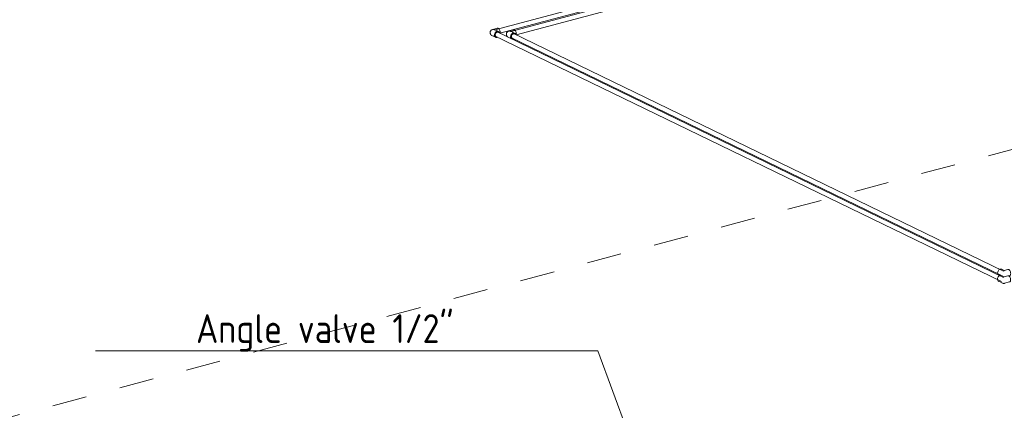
# Model space of a CAD drawing. Header units: millimetres. Extents: x 37081 to 77972, y -4495 to 22354.
# Tile 46 of 109: x 42641 to 46912, y 3707 to 5401. Entities that reach past the tile are written whole.
import ezdxf

# ---------------------------------------------------------------- set-up
doc = ezdxf.new("R2010")
doc.units = ezdxf.units.MM
doc.linetypes.add('ADSK_Скрыто', pattern=[300, 150, -150])
for name, color, linetype, lineweight in [('G-____-____-SYMB', 111, 'ADSK_Скрыто', 20), ('P-PIPE-____-IDEN', 2, 'Continuous', 20), ('P-PIPE-____-OTLN', 3, 'Continuous', 20)]:
    doc.layers.add(name, color=color, linetype=linetype, lineweight=lineweight)
doc.styles.add('GOST Common_1', font='GOST_Common.ttf', dxfattribs={"width": 0.9, "height": 125})

# ---------------------------------------------------------------- blocks, each defined once
blk = doc.blocks.new('ADSK_Полипропилен_Отвод - Универсальный-V94-_3D_ копия 2')
at = {"layer": 'P-PIPE-____-OTLN', "color": 220}
for p, q in [((44713, 5363.9), (44691.7, 5358.2)), ((44717.2, 5349.6), (44706, 5355.1)), ((44689.2, 5332.1), (44705, 5324.4))]:
    blk.add_line(p, q, dxfattribs=at)
for points in [[(44689.2, 5332.1, 0), (44688.8, 5332.3, 0), (44688.3, 5332.5, 0), (44687.8, 5332.8, 0), (44687.3, 5333.2, 0), (44686.8, 5333.6, 0), (44686.2, 5334, 0), (44685.6, 5334.6, 0), (44685, 5335.2, 0), (44684.4, 5336, 0), (44683.7, 5336.8, 0), (44683.1, 5337.8, 0), (44682.5, 5339, 0), (44682, 5340.3, 0), (44681.6, 5341.7, 0), (44681.4, 5343.2, 0), (44681.3, 5344.7, 0), (44681.4, 5346.3, 0), (44681.7, 5347.8, 0), (44682.1, 5349.2, 0), (44682.6, 5350.5, 0), (44683.1, 5351.6, 0), (44683.8, 5352.6, 0), (44684.4, 5353.4, 0), (44685, 5354.2, 0), (44685.7, 5354.8, 0), (44686.3, 5355.4, 0), (44686.8, 5355.8, 0), (44687.4, 5356.2, 0), (44687.9, 5356.5, 0), (44688.4, 5356.8, 0), (44688.8, 5357.1, 0), (44689.2, 5357.3, 0), (44689.6, 5357.5, 0), (44690, 5357.6, 0), (44690.4, 5357.8, 0), (44690.7, 5357.9, 0), (44691, 5358, 0), (44691.3, 5358.1, 0), (44691.6, 5358.2, 0), (44691.7, 5358.2, 0)], [(44695.3, 5357.7, 0), (44699.1, 5357.3, 0), (44702.8, 5356.4, 0), (44706.3, 5354.9, 0)], [(44722, 5343.3, 0), (44720.8, 5346.2, 0), (44719.1, 5348.4, 0), (44716.7, 5349.8, 0), (44714, 5350.4, 0), (44711.1, 5350.1, 0), (44708.2, 5348.9, 0), (44705.5, 5346.8, 0), (44703.2, 5344.1, 0), (44701.4, 5341, 0), (44700.2, 5337.5, 0), (44699.9, 5334, 0)], [(44707.1, 5327.9, 0), (44705.4, 5328.9, 0), (44704.2, 5330.5, 0), (44703.4, 5332.5, 0), (44703.1, 5334.9, 0), (44703.4, 5337.4, 0), (44704.2, 5339.8, 0), (44705.4, 5342.1, 0), (44707.1, 5344, 0), (44709, 5345.5, 0), (44711.1, 5346.3, 0)], [(44711.1, 5346.3, 0), (44713.2, 5346.6, 0), (44715.1, 5346.2, 0)], [(44712.4, 5363.7, 0), (44714.4, 5364, 0), (44716.6, 5363.4, 0), (44718.8, 5361.9, 0), (44720.8, 5359.7, 0), (44722.5, 5356.7, 0), (44723.8, 5353.4, 0), (44724.7, 5349.8, 0), (44724.9, 5346.3, 0)], [(44724.9, 5346.3, 0), (44724.7, 5343.1, 0), (44724.3, 5341.7, 0)], [(44699.9, 5334, 0), (44700.2, 5330.7, 0), (44701.4, 5327.9, 0), (44703.2, 5325.7, 0), (44705.5, 5324.2, 0), (44708.2, 5323.6, 0), (44711.1, 5324, 0), (44713.3, 5324.8, 0)]]:
    blk.add_polyline3d(points, dxfattribs=at)
blk = doc.blocks.new('ADSK_Полипропилен_Отвод - Универсальный-V66-_3D_ копия 2')
at = {"layer": 'P-PIPE-____-OTLN', "color": 220}
for p, q in [((47730.4, 738), (47719.2, 743.5)), ((47746.5, 742.4), (47730.1, 738.1)), ((47707, 718.3), (47722.7, 710.6)), ((47732.5, 709.7), (47753.7, 715.4))]:
    blk.add_line(p, q, dxfattribs=at)
for points in [[(47701.8, 727.9, 0), (47702.2, 731.4, 0), (47703.3, 734.8, 0), (47705.1, 738, 0), (47707.4, 740.7, 0), (47710.2, 742.7, 0), (47713.1, 743.9, 0), (47716, 744.3, 0), (47718.7, 743.7, 0)], [(47707.4, 718.1, 0), (47705.1, 719.5, 0), (47703.3, 721.8, 0), (47702.2, 724.6, 0), (47701.8, 727.9, 0)], [(47728.9, 736.3, 0), (47729.4, 737.4, 0), (47730, 738, 0)], [(47746, 742.2, 0), (47748, 742.6, 0), (47750.1, 742, 0), (47752.3, 740.5, 0), (47754.3, 738.2, 0), (47756, 735.3, 0), (47757.4, 731.9, 0), (47758.2, 728.4, 0), (47758.5, 724.9, 0)], [(47722.7, 710.6, 0), (47723.2, 710.4, 0), (47723.5, 710.3, 0), (47723.9, 710.1, 0), (47724.2, 710, 0), (47724.5, 709.9, 0), (47724.9, 709.8, 0), (47725.1, 709.7, 0), (47725.4, 709.7, 0), (47725.7, 709.6, 0), (47726, 709.5, 0), (47726.2, 709.5, 0), (47726.4, 709.4, 0), (47726.7, 709.4, 0), (47726.9, 709.4, 0), (47727.1, 709.3, 0), (47727.4, 709.3, 0), (47727.6, 709.3, 0), (47727.8, 709.3, 0), (47728, 709.3, 0), (47728.2, 709.2, 0), (47728.4, 709.2, 0), (47728.6, 709.2, 0), (47728.8, 709.2, 0), (47729, 709.2, 0), (47729.2, 709.2, 0), (47729.4, 709.2, 0), (47729.6, 709.2, 0), (47729.8, 709.3, 0), (47730, 709.3, 0), (47730.2, 709.3, 0), (47730.4, 709.3, 0), (47730.7, 709.3, 0), (47730.9, 709.4, 0), (47731.1, 709.4, 0), (47731.4, 709.5, 0), (47731.6, 709.5, 0), (47731.9, 709.6, 0), (47732.1, 709.6, 0), (47732.4, 709.7, 0), (47732.5, 709.7, 0)], [(47758.5, 724.9, 0), (47758.2, 721.6, 0), (47757.4, 718.9, 0), (47756, 716.8, 0), (47754.3, 715.6, 0), (47753.8, 715.4, 0)]]:
    blk.add_polyline3d(points, dxfattribs=at)
blk = doc.blocks.new('ADSK_Полипропилен_Отвод - Универсальный-V96-_3D_ копия 2')
at = {"layer": 'P-PIPE-____-OTLN', "color": 150}
for p, q in [((44783.5, 5356.9), (44762.2, 5351.2)), ((44787.7, 5342.6), (44776.4, 5348.1)), ((44759.7, 5325.1), (44775.5, 5317.4))]:
    blk.add_line(p, q, dxfattribs=at)
for points in [[(44759.7, 5325.1, 0), (44759.3, 5325.3, 0), (44758.8, 5325.5, 0), (44758.3, 5325.8, 0), (44757.8, 5326.2, 0), (44757.3, 5326.6, 0), (44756.7, 5327, 0), (44756.1, 5327.6, 0), (44755.5, 5328.2, 0), (44754.8, 5329, 0), (44754.2, 5329.8, 0), (44753.6, 5330.9, 0), (44753, 5332, 0), (44752.5, 5333.3, 0), (44752.1, 5334.7, 0), (44751.9, 5336.2, 0), (44751.8, 5337.7, 0), (44751.9, 5339.3, 0), (44752.1, 5340.8, 0), (44752.5, 5342.2, 0), (44753, 5343.5, 0), (44753.6, 5344.6, 0), (44754.2, 5345.6, 0), (44754.9, 5346.5, 0), (44755.5, 5347.2, 0), (44756.1, 5347.8, 0), (44756.7, 5348.4, 0), (44757.3, 5348.8, 0), (44757.8, 5349.2, 0), (44758.4, 5349.5, 0), (44758.8, 5349.8, 0), (44759.3, 5350.1, 0), (44759.7, 5350.3, 0), (44760.1, 5350.5, 0), (44760.5, 5350.6, 0), (44760.8, 5350.8, 0), (44761.2, 5350.9, 0), (44761.5, 5351, 0), (44761.8, 5351.1, 0), (44762.1, 5351.2, 0), (44762.2, 5351.2, 0)], [(44765.8, 5350.7, 0), (44769.5, 5350.3, 0), (44773.2, 5349.4, 0), (44776.8, 5347.9, 0)], [(44792.4, 5336.3, 0), (44791.3, 5339.2, 0), (44789.5, 5341.4, 0), (44787.2, 5342.8, 0), (44784.5, 5343.4, 0), (44781.6, 5343.1, 0), (44778.7, 5341.9, 0), (44776, 5339.8, 0), (44773.6, 5337.1, 0), (44771.8, 5334, 0), (44770.7, 5330.5, 0), (44770.3, 5327, 0)], [(44777.6, 5320.9, 0), (44775.9, 5321.9, 0), (44774.6, 5323.5, 0), (44773.8, 5325.5, 0), (44773.5, 5327.9, 0), (44773.8, 5330.4, 0), (44774.6, 5332.8, 0), (44775.9, 5335.1, 0), (44777.6, 5337, 0), (44779.5, 5338.5, 0), (44781.6, 5339.4, 0)], [(44781.6, 5339.4, 0), (44783.7, 5339.6, 0), (44785.6, 5339.2, 0)], [(44782.9, 5356.7, 0), (44784.9, 5357, 0), (44787.1, 5356.4, 0), (44789.2, 5354.9, 0), (44791.2, 5352.7, 0), (44793, 5349.7, 0), (44794.3, 5346.4, 0), (44795.1, 5342.8, 0), (44795.4, 5339.3, 0)], [(44795.4, 5339.3, 0), (44795.1, 5336.1, 0), (44794.8, 5334.7, 0)], [(44770.3, 5327, 0), (44770.7, 5323.7, 0), (44771.8, 5320.9, 0), (44773.6, 5318.7, 0), (44776, 5317.2, 0), (44778.7, 5316.6, 0), (44781.6, 5317, 0), (44783.8, 5317.8, 0)]]:
    blk.add_polyline3d(points, dxfattribs=at)
blk = doc.blocks.new('ADSK_Полипропилен_Отвод - Универсальный-V97-_3D_ копия 2')
at = {"layer": 'P-PIPE-____-OTLN', "color": 150}
for p, q in [((46911.5, 4313), (46900.3, 4318.4)), ((46927.6, 4317.4), (46911.2, 4313)), ((46888.1, 4293.2), (46892.2, 4291.2)), ((46931.6, 4289.5), (46934.8, 4290.3))]:
    blk.add_line(p, q, dxfattribs=at)
for points in [[(46882.9, 4302.8, 0), (46883.3, 4306.3, 0), (46884.4, 4309.8, 0), (46886.2, 4313, 0), (46888.5, 4315.7, 0), (46891.2, 4317.7, 0), (46894.2, 4318.9, 0), (46897.1, 4319.2, 0), (46899.8, 4318.7, 0)], [(46927.1, 4317.2, 0), (46929.1, 4317.5, 0), (46931.2, 4316.9, 0), (46933.4, 4315.4, 0), (46935.4, 4313.2, 0), (46937.1, 4310.2, 0), (46938.5, 4306.9, 0), (46939.3, 4303.3, 0), (46939.6, 4299.8, 0)], [(46888.5, 4293, 0), (46886.2, 4294.5, 0), (46884.4, 4296.7, 0), (46883.3, 4299.6, 0), (46882.9, 4302.8, 0)], [(46910, 4311.3, 0), (46910.5, 4312.4, 0), (46911.1, 4312.9, 0)], [(46939.6, 4299.8, 0), (46939.3, 4296.6, 0), (46938.5, 4293.8, 0), (46937.1, 4291.8, 0), (46935.4, 4290.5, 0), (46934.8, 4290.3, 0)]]:
    blk.add_polyline3d(points, dxfattribs=at)
blk = doc.blocks.new('ADSK_M_Арматура трубопроводов - ADSK_Наименование_Диаметр условный_40-1644324-_3D_ копия 2')
at = {"layer": 'P-PIPE-____-IDEN'}
blk.add_line((50083.3, 436.1), (52083.3, 436.1), dxfattribs=at)

msp = doc.modelspace()

# ---------------------------------------------------------------- linework, layer by layer
at = {"layer": 'G-____-____-SYMB'}
msp.add_line((51624.9, 6088.1), (41728.5, 3444.7), dxfattribs=at)
at = {"layer": 'P-PIPE-____-IDEN'}
for p, q in [((45148.4, 3964.9), (44969.3, 3964.9)), ((45546.6, 2889.9), (45148.4, 3964.9))]:
    msp.add_line(p, q, dxfattribs=at)
at = {"layer": 'P-PIPE-____-OTLN', "color": 150}
for p, q in [((45718.3, 5602.5), (44771.6, 5349.6)), ((44794.3, 5334.9), (45723.5, 5583.1)), ((46908.1, 4310.2), (44776.4, 5343.6)), ((44767.7, 5325.6), (46899.3, 4292.2))]:
    msp.add_line(p, q, dxfattribs=at)
at = {"layer": 'P-PIPE-____-OTLN', "color": 220}
for p, q in [((45567.6, 5588), (44701.2, 5356.6)), ((44723.8, 5341.9), (45572.7, 5568.7)), ((46907.7, 4283.2), (44705.9, 5350.6)), ((44697.2, 5332.6), (46899, 4265.2))]:
    msp.add_line(p, q, dxfattribs=at)

# ---------------------------------------------------------------- block references
at = {"layer": 'P-PIPE-____-IDEN'}
msp.add_blockref('ADSK_M_Арматура трубопроводов - ADSK_Наименование_Диаметр условный_40-1644324-_3D_ копия 2', (-7114, 3528.8), dxfattribs=at)
at = {"layer": 'P-PIPE-____-OTLN', "color": 220}
for name, p in [('ADSK_Полипропилен_Отвод - Универсальный-V94-_3D_ копия 2', (0, 0)), ('ADSK_Полипропилен_Отвод - Универсальный-V66-_3D_ копия 2', (-819.3, 3548))]:
    msp.add_blockref(name, p, dxfattribs=at)
at = {"layer": 'P-PIPE-____-OTLN', "color": 150}
for name in ['ADSK_Полипропилен_Отвод - Универсальный-V96-_3D_ копия 2', 'ADSK_Полипропилен_Отвод - Универсальный-V97-_3D_ копия 2']:
    msp.add_blockref(name, (0, 0), dxfattribs=at)

# ---------------------------------------------------------------- texts
at = {"layer": 'P-PIPE-____-IDEN', "lineweight": 9, "insert": (43406, 4123.8), "char_height": 125, "width": 1352.848, "attachment_point": 1, "style": 'GOST Common_1'}
msp.add_mtext('Angle valve 1/2"', dxfattribs=at)

doc.saveas('drawing.dxf')
